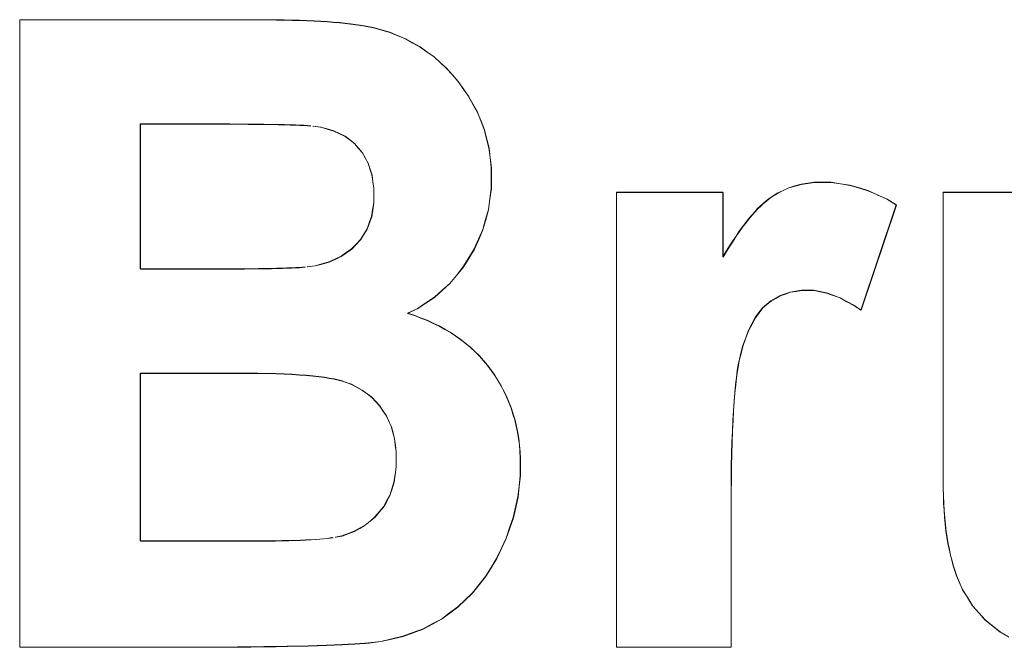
# Model space of a CAD drawing. Extents: x 229 to 926, y 37 to 878.
# Tile 73 of 163: x 314.46 to 318.38, y 824.53 to 827.03. Entities that reach past the tile are written whole.
import ezdxf
from ezdxf.lldxf.tags import DXFTag

# ---------------------------------------------------------------- set-up
doc = ezdxf.new("R2010")
doc.units = 0
doc.layers.get('0').update_dxf_attribs({"linetype": 'fein_strichliert', "lineweight": 13})
doc.layers.add('Beschriftung', color=7, linetype='Continuous', lineweight=25)
doc.layers.add('Beschriftung-A03CPAFWA9', color=7, linetype='Continuous', lineweight=25)
tags = doc.linetypes.add('fein_strichliert', pattern=[4, 1, -2, 1]).pattern_tags.tags
tags[8:9] = [DXFTag(74, 4), DXFTag(75, 0), DXFTag(340, '0'), DXFTag(46, 0.0), DXFTag(50, 0.0), DXFTag(44, 0.0), DXFTag(45, 0.0)]
tags[6:7] = [DXFTag(74, 4), DXFTag(75, 0), DXFTag(340, '0'), DXFTag(46, 0.0), DXFTag(50, 0.0), DXFTag(44, 0.0), DXFTag(45, 0.0)]
tags[4:5] = [DXFTag(74, 4), DXFTag(75, 0), DXFTag(340, '0'), DXFTag(46, 0.0), DXFTag(50, 0.0), DXFTag(44, 0.0), DXFTag(45, 0.0)]

# ---------------------------------------------------------------- blocks, each defined once
blk = doc.blocks.new('Referenz-A03CPAFUA9', base_point=(255.7277, 66.0323))
at = {"layer": 'Beschriftung', "color": 0, "lineweight": -2}
for p, q in [((314.4572, 827.0273), (315.4102, 827.0273)), ((314.4572, 824.5273), (314.4572, 827.0273)), ((315.4102, 827.0273), (315.4457, 827.0273)), ((315.4457, 827.0273), (315.4788, 827.0269)), ((315.4788, 827.0269), (315.5119, 827.0265)), ((315.5119, 827.0265), (315.5427, 827.0258)), ((315.5427, 827.0258), (315.5736, 827.025)), ((315.5736, 827.025), (315.6023, 827.0238)), ((315.6023, 827.0238), (315.6309, 827.0226)), ((315.6309, 827.0226), (315.6573, 827.0212)), ((315.6573, 827.0212), (315.6836, 827.0197)), ((315.6836, 827.0197), (315.7078, 827.0177)), ((315.7078, 827.0177), (315.732, 827.0157)), ((315.732, 827.0157), (315.7538, 827.0134)), ((315.7538, 827.0134), (315.7757, 827.0111)), ((315.7757, 827.0111), (315.7954, 827.0085)), ((315.7954, 827.0085), (315.815, 827.0057)), ((315.815, 827.0057), (315.8323, 827.0026)), ((315.8323, 827.0026), (315.8671, 826.9965)), ((315.8671, 826.9965), (315.9, 826.9869)), ((315.9, 826.9869), (315.9329, 826.9774)), ((315.9329, 826.9774), (315.964, 826.9645)), ((315.964, 826.9645), (315.9952, 826.9516)), ((315.9952, 826.9516), (316.0244, 826.9354)), ((316.0244, 826.9354), (316.0537, 826.9192)), ((316.0537, 826.9192), (316.0811, 826.8995)), ((316.0811, 826.8995), (316.1086, 826.88)), ((316.1086, 826.88), (316.1338, 826.8572)), ((316.1338, 826.8572), (316.1589, 826.8343)), ((316.1589, 826.8343), (316.1818, 826.8083)), ((316.1818, 826.8083), (316.2046, 826.7822)), ((316.2046, 826.7822), (316.2252, 826.7529)), ((316.2252, 826.7529), (316.2458, 826.7236)), ((316.2458, 826.7236), (316.2641, 826.691)), ((316.2641, 826.691), (316.2824, 826.6584)), ((316.2824, 826.6584), (316.2961, 826.6239)), ((316.2961, 826.6239), (316.3099, 826.5894)), ((314.9382, 826.6119), (314.9382, 826.0345)), ((315.2149, 826.6119), (314.9382, 826.6119)), ((315.2574, 826.6119), (315.2149, 826.6119)), ((315.2957, 826.6118), (315.2574, 826.6119)), ((315.334, 826.6116), (315.2957, 826.6118)), ((315.3681, 826.6113), (315.334, 826.6116)), ((315.4022, 826.6111), (315.3681, 826.6113)), ((315.4321, 826.6107), (315.4022, 826.6111)), ((315.4621, 826.6103), (315.4321, 826.6107)), ((315.4879, 826.6097), (315.4621, 826.6103)), ((315.5136, 826.6092), (315.4879, 826.6097)), ((315.5351, 826.6086), (315.5136, 826.6092)), ((315.5567, 826.608), (315.5351, 826.6086)), ((315.574, 826.6072), (315.5567, 826.608)), ((315.5913, 826.6064), (315.574, 826.6072)), ((315.6044, 826.6054), (315.5913, 826.6064)), ((315.6176, 826.6045), (315.6044, 826.6054)), ((315.6567, 826.5995), (315.6266, 826.6035)), ((315.6831, 826.5922), (315.6567, 826.5995)), ((315.7094, 826.5848), (315.6831, 826.5922)), ((315.7322, 826.5738), (315.7094, 826.5848)), ((316.3099, 826.5894), (316.319, 826.5529)), ((315.7548, 826.5629), (315.7322, 826.5738)), ((315.7738, 826.5483), (315.7548, 826.5629)), ((315.7927, 826.5338), (315.7738, 826.5483)), ((316.319, 826.5529), (316.3281, 826.5164)), ((315.8081, 826.5157), (315.7927, 826.5338)), ((315.8233, 826.4976), (315.8081, 826.5157)), ((316.3281, 826.5164), (316.3327, 826.4778)), ((315.8348, 826.4768), (315.8233, 826.4976)), ((315.8462, 826.456), (315.8348, 826.4768)), ((316.3327, 826.4778), (316.3373, 826.4394)), ((315.8539, 826.4325), (315.8462, 826.456)), ((315.8614, 826.4089), (315.8539, 826.4325)), ((316.3373, 826.4394), (316.3373, 826.399)), ((315.8653, 826.3827), (315.8614, 826.4089)), ((316.3373, 826.399), (316.3373, 826.3551)), ((315.869, 826.3564), (315.8653, 826.3827)), ((315.869, 826.3275), (315.869, 826.3564)), ((316.3373, 826.3551), (316.3318, 826.3131)), ((317.4778, 826.3363), (317.501, 826.3471)), ((317.501, 826.3471), (317.524, 826.3578)), ((317.524, 826.3578), (317.5486, 826.365)), ((317.5486, 826.365), (317.5732, 826.3722)), ((317.5732, 826.3722), (317.5993, 826.3759)), ((317.5993, 826.3759), (317.6253, 826.3794)), ((317.6253, 826.3794), (317.6529, 826.3794)), ((317.6529, 826.3794), (317.6918, 826.3794)), ((317.6918, 826.3794), (317.7299, 826.3738)), ((317.7299, 826.3738), (317.7681, 826.3682)), ((317.7681, 826.3682), (317.8055, 826.3568)), ((317.8055, 826.3568), (317.843, 826.3455)), ((317.843, 826.3455), (317.8797, 826.3285)), ((315.869, 826.2973), (315.869, 826.3275)), ((316.3318, 826.3131), (316.326, 826.2711)), ((316.8364, 824.5273), (316.8364, 826.3395)), ((316.8364, 826.3395), (317.261, 826.3395)), ((317.261, 826.3395), (317.261, 826.0819)), ((317.4341, 826.3055), (317.4453, 826.3147)), ((317.4453, 826.3147), (317.4562, 826.3219)), ((317.4562, 826.3219), (317.4778, 826.3363)), ((317.8797, 826.3285), (317.9164, 826.3115)), ((317.9164, 826.3115), (317.9525, 826.2889)), ((318.1394, 825.1933), (318.1394, 826.3395)), ((318.1394, 826.3395), (318.5967, 826.3395)), ((315.8602, 826.2427), (315.8647, 826.27)), ((315.8647, 826.27), (315.869, 826.2973)), ((316.326, 826.2711), (316.3148, 826.2308)), ((317.3882, 826.2612), (317.3999, 826.2743)), ((317.3999, 826.2743), (317.4115, 826.2853)), ((317.4115, 826.2853), (317.4229, 826.2964)), ((317.4229, 826.2964), (317.4341, 826.3055)), ((317.9525, 826.2889), (317.8118, 825.8704)), ((315.8514, 826.2183), (315.8602, 826.2427)), ((316.3148, 826.2308), (316.3036, 826.1906)), ((317.3519, 826.2181), (317.364, 826.2331)), ((317.364, 826.2331), (317.3763, 826.2482)), ((317.3763, 826.2482), (317.3882, 826.2612)), ((315.8293, 826.1725), (315.8425, 826.1939)), ((315.8425, 826.1939), (315.8514, 826.2183)), ((316.3036, 826.1906), (316.2867, 826.1522)), ((317.3268, 826.1842), (317.3393, 826.2012)), ((317.3393, 826.2012), (317.3519, 826.2181)), ((315.7983, 826.1325), (315.8159, 826.151)), ((315.8159, 826.151), (315.8293, 826.1725)), ((316.2867, 826.1522), (316.2698, 826.1138)), ((317.301, 826.1464), (317.3139, 826.1653)), ((317.3139, 826.1653), (317.3268, 826.1842)), ((315.7595, 826.0991), (315.7806, 826.1139)), ((315.7806, 826.1139), (315.7983, 826.1325)), ((316.2698, 826.1138), (316.2473, 826.0771)), ((317.2746, 826.1047), (317.2878, 826.1256)), ((317.2878, 826.1256), (317.301, 826.1464)), ((315.6899, 826.0619), (315.7143, 826.0731)), ((315.7143, 826.0731), (315.7386, 826.0843)), ((315.7386, 826.0843), (315.7595, 826.0991)), ((316.2473, 826.0771), (316.2249, 826.0405)), ((317.261, 826.0819), (317.2746, 826.1047)), ((314.9382, 826.0345), (315.2538, 826.0345)), ((315.2538, 826.0345), (315.2891, 826.0345)), ((315.2891, 826.0345), (315.3209, 826.0347)), ((315.3209, 826.0347), (315.3527, 826.0348)), ((315.3527, 826.0348), (315.3814, 826.0351)), ((315.3814, 826.0351), (315.4099, 826.0353)), ((315.4099, 826.0353), (315.4351, 826.0357)), ((315.4351, 826.0357), (315.4602, 826.0362)), ((315.4602, 826.0362), (315.4822, 826.0367)), ((315.4822, 826.0367), (315.504, 826.0372)), ((315.504, 826.0372), (315.5226, 826.0378)), ((315.5226, 826.0378), (315.541, 826.0386)), ((315.541, 826.0386), (315.5564, 826.0394)), ((315.5564, 826.0394), (315.5716, 826.0402)), ((315.5716, 826.0402), (315.5833, 826.0411)), ((315.5833, 826.0411), (315.5952, 826.042)), ((315.6038, 826.0431), (315.6348, 826.0469)), ((315.6348, 826.0469), (315.6623, 826.0544)), ((315.6623, 826.0544), (315.6899, 826.0619)), ((316.2249, 826.0405), (316.1984, 826.0085)), ((316.1984, 826.0085), (316.1718, 825.9765)), ((316.1718, 825.9765), (316.1414, 825.949)), ((316.1109, 825.9216), (316.0764, 825.8987)), ((316.1414, 825.949), (316.1109, 825.9216)), ((317.4712, 825.9177), (317.4528, 825.9073)), ((317.4895, 825.9281), (317.4712, 825.9177)), ((317.5098, 825.935), (317.4895, 825.9281)), ((317.5301, 825.9419), (317.5098, 825.935)), ((317.5522, 825.9454), (317.5301, 825.9419)), ((317.5742, 825.9488), (317.5522, 825.9454)), ((317.5981, 825.9488), (317.5742, 825.9488)), ((317.6228, 825.9488), (317.5981, 825.9488)), ((317.6485, 825.9439), (317.6228, 825.9488)), ((317.6742, 825.939), (317.6485, 825.9439)), ((317.7008, 825.9292), (317.6742, 825.939)), ((317.7276, 825.9194), (317.7008, 825.9292)), ((317.7553, 825.9047), (317.7276, 825.9194)), ((316.0419, 825.8757), (316.0034, 825.8575)), ((316.0764, 825.8987), (316.0419, 825.8757)), ((317.4196, 825.8796), (317.4048, 825.8601)), ((317.4362, 825.8934), (317.4196, 825.8796)), ((317.4528, 825.9073), (317.4362, 825.8934)), ((317.7831, 825.8899), (317.7553, 825.9047)), ((317.8118, 825.8704), (317.7831, 825.8899)), ((316.0034, 825.8575), (316.0305, 825.8492)), ((316.0305, 825.8492), (316.0561, 825.8393)), ((316.0561, 825.8393), (316.0816, 825.8296)), ((317.3899, 825.8407), (317.3769, 825.8156)), ((317.4048, 825.8601), (317.3899, 825.8407)), ((316.0816, 825.8296), (316.1056, 825.8183)), ((316.1056, 825.8183), (316.1296, 825.8071)), ((316.1296, 825.8071), (316.1519, 825.7943)), ((317.3769, 825.8156), (317.3638, 825.7906)), ((316.1519, 825.7943), (316.1744, 825.7816)), ((316.1744, 825.7816), (316.1952, 825.7674)), ((316.1952, 825.7674), (316.2161, 825.7532)), ((317.3525, 825.76), (317.3412, 825.7294)), ((317.3638, 825.7906), (317.3525, 825.76)), ((316.2161, 825.7532), (316.2354, 825.7375)), ((316.2354, 825.7375), (316.2546, 825.7219)), ((316.2546, 825.7219), (316.2723, 825.7048)), ((317.3412, 825.7294), (317.3318, 825.6932)), ((316.2723, 825.7048), (316.2901, 825.6876)), ((316.2901, 825.6876), (316.3062, 825.6691)), ((317.3318, 825.6932), (317.327, 825.675)), ((316.3062, 825.6691), (316.3223, 825.6504)), ((316.3223, 825.6504), (316.3369, 825.6304)), ((317.3228, 825.6519), (317.3187, 825.6289)), ((317.327, 825.675), (317.3228, 825.6519)), ((314.9382, 825.6191), (314.9382, 824.9504)), ((315.3275, 825.6191), (314.9382, 825.6191)), ((315.3687, 825.6191), (315.3275, 825.6191)), ((315.4061, 825.6186), (315.3687, 825.6191)), ((315.4437, 825.618), (315.4061, 825.6186)), ((315.4776, 825.6169), (315.4437, 825.618)), ((315.5116, 825.6158), (315.4776, 825.6169)), ((315.5419, 825.6141), (315.5116, 825.6158)), ((315.5722, 825.6124), (315.5419, 825.6141)), ((315.599, 825.6102), (315.5722, 825.6124)), ((315.6257, 825.608), (315.599, 825.6102)), ((315.6488, 825.6051), (315.6257, 825.608)), ((315.672, 825.6023), (315.6488, 825.6051)), ((315.6915, 825.599), (315.672, 825.6023)), ((316.3369, 825.6304), (316.3515, 825.6103)), ((316.3515, 825.6103), (316.3642, 825.5894)), ((317.3151, 825.6009), (317.3116, 825.5729)), ((317.3187, 825.6289), (317.3151, 825.6009)), ((315.711, 825.5956), (315.6915, 825.599)), ((315.7269, 825.5917), (315.711, 825.5956)), ((315.7429, 825.5878), (315.7269, 825.5917)), ((315.7552, 825.5834), (315.7429, 825.5878)), ((315.7798, 825.5744), (315.7552, 825.5834)), ((315.8016, 825.5627), (315.7798, 825.5744)), ((315.8233, 825.5511), (315.8016, 825.5627)), ((316.3642, 825.5894), (316.3769, 825.5684)), ((316.3769, 825.5684), (316.3878, 825.5466)), ((317.3116, 825.5729), (317.3086, 825.5399)), ((315.8422, 825.5368), (315.8233, 825.5511)), ((315.861, 825.5225), (315.8422, 825.5368)), ((315.8769, 825.5055), (315.861, 825.5225)), ((316.3878, 825.5466), (316.3988, 825.5248)), ((316.3988, 825.5248), (316.4079, 825.5021)), ((317.3086, 825.5399), (317.3056, 825.5069)), ((315.8928, 825.4886), (315.8769, 825.5055)), ((315.9059, 825.469), (315.8928, 825.4886)), ((316.4079, 825.5021), (316.417, 825.4794)), ((317.3056, 825.5069), (317.3032, 825.469)), ((315.9189, 825.4494), (315.9059, 825.469)), ((315.9287, 825.4277), (315.9189, 825.4494)), ((316.417, 825.4794), (316.4243, 825.4558)), ((316.4243, 825.4558), (316.4315, 825.4322)), ((317.3032, 825.469), (317.3008, 825.4311)), ((315.9384, 825.4059), (315.9287, 825.4277)), ((315.945, 825.382), (315.9384, 825.4059)), ((316.4315, 825.4322), (316.437, 825.4078)), ((316.437, 825.4078), (316.4426, 825.3832)), ((317.3008, 825.4311), (317.299, 825.3882)), ((315.9515, 825.3581), (315.945, 825.382)), ((316.4426, 825.3832), (316.4462, 825.358)), ((317.299, 825.3882), (317.2973, 825.3453)), ((315.9548, 825.3321), (315.9515, 825.3581)), ((315.9581, 825.3061), (315.9548, 825.3321)), ((316.4462, 825.358), (316.4499, 825.3326)), ((316.4499, 825.3326), (316.4516, 825.3063)), ((317.2973, 825.3453), (317.2961, 825.2975)), ((315.9581, 825.2779), (315.9581, 825.3061)), ((316.4516, 825.3063), (316.4535, 825.2801)), ((317.2961, 825.2975), (317.2949, 825.2497)), ((315.9581, 825.2446), (315.9581, 825.2779)), ((316.4535, 825.2801), (316.4535, 825.253)), ((316.4535, 825.253), (316.4535, 825.2103)), ((317.2949, 825.2497), (317.2942, 825.1969)), ((315.9495, 825.1849), (315.9538, 825.2148)), ((315.9538, 825.2148), (315.9581, 825.2446)), ((316.4535, 825.2103), (316.4487, 825.1682)), ((315.9411, 825.1582), (315.9495, 825.1849)), ((316.4487, 825.1682), (316.444, 825.1261)), ((317.2942, 825.1969), (317.2937, 825.1441)), ((318.1394, 825.1614), (318.1394, 825.1933)), ((315.9199, 825.1086), (315.9326, 825.1317)), ((315.9326, 825.1317), (315.9411, 825.1582)), ((317.2937, 825.1441), (317.2937, 825.0863)), ((318.1404, 825.1311), (318.1394, 825.1614)), ((318.1413, 825.1009), (318.1404, 825.1311)), ((315.9074, 825.0854), (315.9199, 825.1086)), ((316.444, 825.1261), (316.4346, 825.0846)), ((318.1433, 825.0724), (318.1413, 825.1009)), ((315.8735, 825.0456), (315.8904, 825.0655)), ((315.8904, 825.0655), (315.9074, 825.0854)), ((316.4346, 825.0846), (316.4251, 825.0431)), ((317.2937, 825.0863), (317.2937, 824.5273)), ((318.1451, 825.0439), (318.1433, 825.0724)), ((315.8128, 825.0009), (315.8347, 825.0133)), ((315.8347, 825.0133), (315.8541, 825.0295)), ((315.8541, 825.0295), (315.8735, 825.0456)), ((316.4251, 825.0431), (316.411, 825.0021)), ((318.1481, 825.0171), (318.1451, 825.0439)), ((318.1509, 824.9903), (318.1481, 825.0171)), ((315.7421, 824.9708), (315.7666, 824.9796)), ((315.7666, 824.9796), (315.7909, 824.9884)), ((315.7909, 824.9884), (315.8128, 825.0009)), ((316.411, 825.0021), (316.3968, 824.9612)), ((318.1548, 824.9653), (318.1509, 824.9903)), ((314.9382, 824.9504), (315.3845, 824.9504)), ((315.3845, 824.9504), (315.4171, 824.9504)), ((315.4171, 824.9504), (315.4467, 824.9505)), ((315.4467, 824.9505), (315.4763, 824.9508)), ((315.4763, 824.9508), (315.5029, 824.9512)), ((315.5029, 824.9512), (315.5296, 824.9518)), ((315.5296, 824.9518), (315.5532, 824.9525)), ((315.5532, 824.9525), (315.5769, 824.9532)), ((315.5769, 824.9532), (315.5976, 824.9541)), ((315.5976, 824.9541), (315.6182, 824.9551)), ((315.6182, 824.9551), (315.6359, 824.9563)), ((315.6359, 824.9563), (315.6536, 824.9576)), ((315.6536, 824.9576), (315.6684, 824.959)), ((315.6684, 824.959), (315.683, 824.9604)), ((315.683, 824.9604), (315.6948, 824.9621)), ((315.6948, 824.9621), (315.7065, 824.9638)), ((315.7152, 824.9657), (315.7421, 824.9708)), ((316.3968, 824.9612), (316.3778, 824.9209)), ((318.1586, 824.9402), (318.1548, 824.9653)), ((318.1635, 824.9168), (318.1586, 824.9402)), ((316.3778, 824.9209), (316.359, 824.8805)), ((318.1683, 824.8936), (318.1635, 824.9168)), ((318.1741, 824.8719), (318.1683, 824.8936)), ((316.359, 824.8805), (316.3366, 824.8443)), ((318.1799, 824.8503), (318.1741, 824.8719)), ((316.3366, 824.8443), (316.3142, 824.808)), ((318.1866, 824.8305), (318.1799, 824.8503)), ((318.1933, 824.8106), (318.1866, 824.8305)), ((316.2885, 824.7757), (316.2626, 824.7435)), ((316.3142, 824.808), (316.2885, 824.7757)), ((318.2011, 824.7925), (318.1933, 824.8106)), ((318.2165, 824.7563), (318.2011, 824.7925)), ((316.2626, 824.7435), (316.2334, 824.7153)), ((318.2367, 824.7241), (318.2165, 824.7563)), ((316.2334, 824.7153), (316.2041, 824.6872)), ((318.2569, 824.6919), (318.2367, 824.7241)), ((316.1714, 824.663), (316.1387, 824.639)), ((316.2041, 824.6872), (316.1714, 824.663)), ((318.2819, 824.6638), (318.2569, 824.6919)), ((318.3069, 824.6357), (318.2819, 824.6638)), ((316.1021, 824.6194), (316.0656, 824.6)), ((316.1387, 824.639), (316.1021, 824.6194)), ((318.3367, 824.6116), (318.3069, 824.6357)), ((316.0253, 824.5851), (315.9849, 824.5703)), ((316.0656, 824.6), (316.0253, 824.5851)), ((318.3664, 824.5874), (318.3367, 824.6116)), ((318.4009, 824.5674), (318.3664, 824.5874)), ((315.793, 824.5396), (315.7674, 824.5382)), ((315.8134, 824.5412), (315.793, 824.5396)), ((315.8337, 824.5426), (315.8134, 824.5412)), ((315.8487, 824.5443), (315.8337, 824.5426)), ((315.8967, 824.55), (315.8487, 824.5443)), ((315.9408, 824.5601), (315.8967, 824.55)), ((315.9849, 824.5703), (315.9408, 824.5601)), ((315.2684, 824.5273), (314.4572, 824.5273)), ((315.3258, 824.5277), (315.2684, 824.5273)), ((315.3781, 824.5283), (315.3258, 824.5277)), ((315.4303, 824.5289), (315.3781, 824.5283)), ((315.4772, 824.5296), (315.4303, 824.5289)), ((315.5241, 824.5304), (315.4772, 824.5296)), ((315.5657, 824.5313), (315.5241, 824.5304)), ((315.6073, 824.5322), (315.5657, 824.5313)), ((315.6435, 824.5332), (315.6073, 824.5322)), ((315.6798, 824.5343), (315.6435, 824.5332)), ((315.7107, 824.5356), (315.6798, 824.5343)), ((315.7417, 824.5368), (315.7107, 824.5356)), ((315.7674, 824.5382), (315.7417, 824.5368)), ((317.2937, 824.5273), (316.8364, 824.5273))]:
    blk.add_line(p, q, dxfattribs=at)
blk = doc.blocks.new('Referenz-A03CPAG8A9', base_point=(281.5986, 66.0323))
at = {"layer": 'Beschriftung-A03CPAFWA9', "color": 0, "lineweight": -2}
for p, q in [((314.458, 827.0262), (315.411, 827.0262)), ((314.458, 824.5262), (314.458, 827.0262)), ((315.411, 827.0262), (315.4465, 827.0262)), ((315.4465, 827.0262), (315.4796, 827.0258)), ((315.4796, 827.0258), (315.5127, 827.0255)), ((315.5127, 827.0255), (315.5435, 827.0247)), ((315.5435, 827.0247), (315.5744, 827.0239)), ((315.5744, 827.0239), (315.603, 827.0227)), ((315.603, 827.0227), (315.6317, 827.0215)), ((315.6317, 827.0215), (315.6581, 827.0201)), ((315.6581, 827.0201), (315.6844, 827.0186)), ((315.6844, 827.0186), (315.7086, 827.0166)), ((315.7086, 827.0166), (315.7327, 827.0146)), ((315.7327, 827.0146), (315.7546, 827.0123)), ((315.7546, 827.0123), (315.7765, 827.01)), ((315.7765, 827.01), (315.7961, 827.0074)), ((315.7961, 827.0074), (315.8157, 827.0046)), ((315.8157, 827.0046), (315.8331, 827.0015)), ((315.8331, 827.0015), (315.8679, 826.9954)), ((315.8679, 826.9954), (315.9008, 826.9858)), ((315.9008, 826.9858), (315.9337, 826.9763)), ((315.9337, 826.9763), (315.9648, 826.9634)), ((315.9648, 826.9634), (315.996, 826.9505)), ((315.996, 826.9505), (316.0252, 826.9343)), ((316.0252, 826.9343), (316.0545, 826.9181)), ((316.0545, 826.9181), (316.0819, 826.8984)), ((316.0819, 826.8984), (316.1094, 826.8789)), ((316.1094, 826.8789), (316.1345, 826.8561)), ((316.1345, 826.8561), (316.1597, 826.8333)), ((316.1597, 826.8333), (316.1826, 826.8072)), ((316.1826, 826.8072), (316.2054, 826.7811)), ((316.2054, 826.7811), (316.226, 826.7518)), ((316.226, 826.7518), (316.2466, 826.7225)), ((316.2466, 826.7225), (316.2649, 826.6899)), ((316.2649, 826.6899), (316.2832, 826.6573)), ((316.2832, 826.6573), (316.2969, 826.6228)), ((316.2969, 826.6228), (316.3107, 826.5883)), ((314.939, 826.6108), (314.939, 826.0334)), ((315.2156, 826.6108), (314.939, 826.6108)), ((315.2582, 826.6108), (315.2156, 826.6108)), ((315.2964, 826.6107), (315.2582, 826.6108)), ((315.3348, 826.6105), (315.2964, 826.6107)), ((315.3689, 826.6102), (315.3348, 826.6105)), ((315.403, 826.61), (315.3689, 826.6102)), ((315.4329, 826.6096), (315.403, 826.61)), ((315.4629, 826.6092), (315.4329, 826.6096)), ((315.4886, 826.6086), (315.4629, 826.6092)), ((315.5144, 826.6081), (315.4886, 826.6086)), ((315.5359, 826.6075), (315.5144, 826.6081)), ((315.5575, 826.6069), (315.5359, 826.6075)), ((315.5748, 826.6061), (315.5575, 826.6069)), ((315.5921, 826.6053), (315.5748, 826.6061)), ((315.6052, 826.6043), (315.5921, 826.6053)), ((315.6184, 826.6034), (315.6052, 826.6043)), ((315.6575, 826.5984), (315.6274, 826.6024)), ((315.6838, 826.5911), (315.6575, 826.5984)), ((315.7102, 826.5837), (315.6838, 826.5911)), ((315.733, 826.5727), (315.7102, 826.5837)), ((316.3107, 826.5883), (316.3198, 826.5518)), ((315.7556, 826.5618), (315.733, 826.5727)), ((315.7746, 826.5472), (315.7556, 826.5618)), ((315.7935, 826.5327), (315.7746, 826.5472)), ((316.3198, 826.5518), (316.3289, 826.5153)), ((315.8088, 826.5146), (315.7935, 826.5327)), ((315.8241, 826.4965), (315.8088, 826.5146)), ((316.3289, 826.5153), (316.3335, 826.4767)), ((315.8356, 826.4757), (315.8241, 826.4965)), ((315.847, 826.4549), (315.8356, 826.4757)), ((316.3335, 826.4767), (316.3381, 826.4383)), ((315.8547, 826.4314), (315.847, 826.4549)), ((315.8622, 826.4078), (315.8547, 826.4314)), ((316.3381, 826.4383), (316.3381, 826.3979)), ((315.866, 826.3817), (315.8622, 826.4078)), ((316.3381, 826.3979), (316.3381, 826.354)), ((315.8698, 826.3553), (315.866, 826.3817)), ((315.8698, 826.3264), (315.8698, 826.3553)), ((316.3381, 826.354), (316.3325, 826.312)), ((317.4786, 826.3352), (317.5017, 826.346)), ((317.5017, 826.346), (317.5248, 826.3568)), ((317.5248, 826.3568), (317.5494, 826.364)), ((317.5494, 826.364), (317.574, 826.3712)), ((317.574, 826.3712), (317.6001, 826.3748)), ((317.6001, 826.3748), (317.6261, 826.3784)), ((317.6261, 826.3784), (317.6537, 826.3784)), ((317.6537, 826.3784), (317.6926, 826.3784)), ((317.6926, 826.3784), (317.7306, 826.3727)), ((317.7306, 826.3727), (317.7689, 826.3671)), ((317.7689, 826.3671), (317.8063, 826.3557)), ((317.8063, 826.3557), (317.8437, 826.3444)), ((315.8698, 826.2962), (315.8698, 826.3264)), ((316.3325, 826.312), (316.3268, 826.27)), ((316.8372, 824.5262), (316.8372, 826.3384)), ((316.8372, 826.3384), (317.2618, 826.3384)), ((317.2618, 826.3384), (317.2618, 826.0808)), ((317.4349, 826.3044), (317.4461, 826.3136)), ((317.4461, 826.3136), (317.4569, 826.3208)), ((317.4569, 826.3208), (317.4786, 826.3352)), ((317.8437, 826.3444), (317.8804, 826.3274)), ((317.8804, 826.3274), (317.9172, 826.3104)), ((317.9172, 826.3104), (317.9532, 826.2878)), ((318.1401, 825.1923), (318.1401, 826.3384)), ((318.1401, 826.3384), (318.5974, 826.3384)), ((315.861, 826.2416), (315.8655, 826.2689)), ((315.8655, 826.2689), (315.8698, 826.2962)), ((316.3268, 826.27), (316.3156, 826.2297)), ((317.3889, 826.2601), (317.4007, 826.2732)), ((317.4007, 826.2732), (317.4122, 826.2842)), ((317.4122, 826.2842), (317.4237, 826.2953)), ((317.4237, 826.2953), (317.4349, 826.3044)), ((317.9532, 826.2878), (317.8126, 825.8693)), ((315.8522, 826.2172), (315.861, 826.2416)), ((316.3156, 826.2297), (316.3043, 826.1895)), ((317.3527, 826.217), (317.3648, 826.2321)), ((317.3648, 826.2321), (317.377, 826.2471)), ((317.377, 826.2471), (317.3889, 826.2601)), ((315.8301, 826.1714), (315.8433, 826.1928)), ((315.8433, 826.1928), (315.8522, 826.2172)), ((316.3043, 826.1895), (316.2875, 826.1511)), ((317.3275, 826.1831), (317.34, 826.2001)), ((317.34, 826.2001), (317.3527, 826.217)), ((315.7991, 826.1314), (315.8167, 826.1499)), ((315.8167, 826.1499), (315.8301, 826.1714)), ((316.2875, 826.1511), (316.2706, 826.1127)), ((317.3018, 826.1453), (317.3146, 826.1642)), ((317.3146, 826.1642), (317.3275, 826.1831)), ((315.7603, 826.098), (315.7814, 826.1129)), ((315.7814, 826.1129), (315.7991, 826.1314)), ((316.2706, 826.1127), (316.2481, 826.076)), ((317.2754, 826.1036), (317.2885, 826.1245)), ((317.2885, 826.1245), (317.3018, 826.1453)), ((315.6907, 826.0609), (315.715, 826.072)), ((315.715, 826.072), (315.7394, 826.0832)), ((315.7394, 826.0832), (315.7603, 826.098)), ((316.2481, 826.076), (316.2256, 826.0394)), ((317.2618, 826.0808), (317.2754, 826.1036)), ((314.939, 826.0334), (315.2546, 826.0334)), ((315.2546, 826.0334), (315.2899, 826.0334)), ((315.2899, 826.0334), (315.3217, 826.0336)), ((315.3217, 826.0336), (315.3535, 826.0338)), ((315.3535, 826.0338), (315.3821, 826.034)), ((315.3821, 826.034), (315.4106, 826.0342)), ((315.4106, 826.0342), (315.4359, 826.0346)), ((315.4359, 826.0346), (315.461, 826.0351)), ((315.461, 826.0351), (315.483, 826.0356)), ((315.483, 826.0356), (315.5048, 826.0361)), ((315.5048, 826.0361), (315.5234, 826.0367)), ((315.5234, 826.0367), (315.5418, 826.0375)), ((315.5418, 826.0375), (315.5571, 826.0383)), ((315.5571, 826.0383), (315.5723, 826.0391)), ((315.5723, 826.0391), (315.5841, 826.04)), ((315.5841, 826.04), (315.596, 826.041)), ((315.6046, 826.042), (315.6356, 826.0458)), ((315.6356, 826.0458), (315.6631, 826.0533)), ((315.6631, 826.0533), (315.6907, 826.0609)), ((316.2256, 826.0394), (316.1992, 826.0074)), ((316.1992, 826.0074), (316.1726, 825.9754)), ((316.1726, 825.9754), (316.1421, 825.9479)), ((316.1117, 825.9205), (316.0771, 825.8976)), ((316.1421, 825.9479), (316.1117, 825.9205)), ((317.4719, 825.9166), (317.4535, 825.9062)), ((317.4903, 825.927), (317.4719, 825.9166)), ((317.5106, 825.9339), (317.4903, 825.927)), ((317.5308, 825.9409), (317.5106, 825.9339)), ((317.5529, 825.9443), (317.5308, 825.9409)), ((317.5749, 825.9478), (317.5529, 825.9443)), ((317.5989, 825.9478), (317.5749, 825.9478)), ((317.6235, 825.9478), (317.5989, 825.9478)), ((317.6492, 825.9428), (317.6235, 825.9478)), ((317.675, 825.9379), (317.6492, 825.9428)), ((317.7016, 825.9281), (317.675, 825.9379)), ((317.7283, 825.9183), (317.7016, 825.9281)), ((317.756, 825.9036), (317.7283, 825.9183)), ((316.0427, 825.8746), (316.0042, 825.8564)), ((316.0771, 825.8976), (316.0427, 825.8746)), ((317.4203, 825.8785), (317.4055, 825.859)), ((317.4369, 825.8923), (317.4203, 825.8785)), ((317.4535, 825.9062), (317.4369, 825.8923)), ((317.7839, 825.8889), (317.756, 825.9036)), ((317.8126, 825.8693), (317.7839, 825.8889)), ((316.0042, 825.8564), (316.0313, 825.8481)), ((316.0313, 825.8481), (316.0569, 825.8383)), ((316.0569, 825.8383), (316.0824, 825.8285)), ((317.3907, 825.8396), (317.3776, 825.8145)), ((317.4055, 825.859), (317.3907, 825.8396)), ((316.0824, 825.8285), (316.1064, 825.8172)), ((316.1064, 825.8172), (316.1304, 825.806)), ((316.1304, 825.806), (316.1527, 825.7932)), ((317.3776, 825.8145), (317.3646, 825.7895)), ((316.1527, 825.7932), (316.1752, 825.7805)), ((316.1752, 825.7805), (316.196, 825.7663)), ((316.196, 825.7663), (316.2169, 825.7521)), ((317.3533, 825.7589), (317.342, 825.7283)), ((317.3646, 825.7895), (317.3533, 825.7589)), ((316.2169, 825.7521), (316.2361, 825.7365)), ((316.2361, 825.7365), (316.2554, 825.7208)), ((316.2554, 825.7208), (316.2731, 825.7037)), ((317.342, 825.7283), (317.3325, 825.6921)), ((316.2731, 825.7037), (316.2908, 825.6865)), ((316.2908, 825.6865), (316.307, 825.668)), ((317.3325, 825.6921), (317.3278, 825.674)), ((316.307, 825.668), (316.3231, 825.6494)), ((316.3231, 825.6494), (316.3376, 825.6293)), ((317.3236, 825.6508), (317.3195, 825.6278)), ((317.3278, 825.674), (317.3236, 825.6508)), ((314.939, 825.618), (314.939, 824.9493)), ((315.3283, 825.618), (314.939, 825.618)), ((315.3694, 825.618), (315.3283, 825.618)), ((315.4069, 825.6176), (315.3694, 825.618)), ((315.4445, 825.6169), (315.4069, 825.6176)), ((315.4784, 825.6158), (315.4445, 825.6169)), ((315.5123, 825.6147), (315.4784, 825.6158)), ((315.5427, 825.613), (315.5123, 825.6147)), ((315.573, 825.6113), (315.5427, 825.613)), ((315.5997, 825.6091), (315.573, 825.6113)), ((315.6265, 825.6069), (315.5997, 825.6091)), ((315.6496, 825.604), (315.6265, 825.6069)), ((315.6727, 825.6013), (315.6496, 825.604)), ((315.6923, 825.5979), (315.6727, 825.6013)), ((316.3376, 825.6293), (316.3522, 825.6092)), ((316.3522, 825.6092), (316.365, 825.5883)), ((317.3159, 825.5998), (317.3123, 825.5718)), ((317.3195, 825.6278), (317.3159, 825.5998)), ((315.7117, 825.5945), (315.6923, 825.5979)), ((315.7277, 825.5906), (315.7117, 825.5945)), ((315.7437, 825.5867), (315.7277, 825.5906)), ((315.756, 825.5823), (315.7437, 825.5867)), ((315.7806, 825.5733), (315.756, 825.5823)), ((315.8024, 825.5616), (315.7806, 825.5733)), ((315.8241, 825.5501), (315.8024, 825.5616)), ((316.365, 825.5883), (316.3777, 825.5673)), ((316.3777, 825.5673), (316.3886, 825.5455)), ((317.3123, 825.5718), (317.3093, 825.5388)), ((315.843, 825.5357), (315.8241, 825.5501)), ((315.8618, 825.5214), (315.843, 825.5357)), ((315.8777, 825.5045), (315.8618, 825.5214)), ((316.3886, 825.5455), (316.3995, 825.5237)), ((316.3995, 825.5237), (316.4087, 825.501)), ((317.3093, 825.5388), (317.3064, 825.5058)), ((315.8936, 825.4875), (315.8777, 825.5045)), ((315.9067, 825.4679), (315.8936, 825.4875)), ((316.4087, 825.501), (316.4178, 825.4783)), ((317.3064, 825.5058), (317.304, 825.4679)), ((315.9197, 825.4484), (315.9067, 825.4679)), ((315.9294, 825.4266), (315.9197, 825.4484)), ((316.4178, 825.4783), (316.425, 825.4547)), ((316.425, 825.4547), (316.4323, 825.4311)), ((317.304, 825.4679), (317.3016, 825.4301)), ((315.9392, 825.4048), (315.9294, 825.4266)), ((315.9458, 825.3809), (315.9392, 825.4048)), ((316.4323, 825.4311), (316.4378, 825.4067)), ((316.4378, 825.4067), (316.4434, 825.3821)), ((317.3016, 825.4301), (317.2998, 825.3871)), ((315.9523, 825.3571), (315.9458, 825.3809)), ((316.4434, 825.3821), (316.447, 825.3569)), ((317.2998, 825.3871), (317.298, 825.3442)), ((315.9556, 825.331), (315.9523, 825.3571)), ((315.9589, 825.305), (315.9556, 825.331)), ((316.447, 825.3569), (316.4506, 825.3315)), ((316.4506, 825.3315), (316.4524, 825.3052)), ((317.298, 825.3442), (317.2968, 825.2964)), ((315.9589, 825.2769), (315.9589, 825.305)), ((316.4524, 825.3052), (316.4543, 825.2791)), ((317.2968, 825.2964), (317.2956, 825.2486)), ((315.9589, 825.2435), (315.9589, 825.2769)), ((316.4543, 825.2791), (316.4543, 825.2519)), ((316.4543, 825.2519), (316.4543, 825.2092)), ((317.2956, 825.2486), (317.295, 825.1958)), ((315.9503, 825.1838), (315.9546, 825.2137)), ((315.9546, 825.2137), (315.9589, 825.2435)), ((316.4543, 825.2092), (316.4495, 825.1671)), ((315.9419, 825.1572), (315.9503, 825.1838)), ((317.295, 825.1958), (317.2945, 825.143)), ((318.1401, 825.1603), (318.1401, 825.1923)), ((315.9207, 825.1075), (315.9334, 825.1306)), ((315.9334, 825.1306), (315.9419, 825.1572)), ((316.4495, 825.1671), (316.4448, 825.1251)), ((317.2945, 825.143), (317.2945, 825.0853)), ((318.1411, 825.13), (318.1401, 825.1603)), ((318.1421, 825.0998), (318.1411, 825.13)), ((315.9081, 825.0843), (315.9207, 825.1075)), ((316.4448, 825.1251), (316.4354, 825.0835)), ((318.144, 825.0713), (318.1421, 825.0998)), ((315.8743, 825.0446), (315.8912, 825.0644)), ((315.8912, 825.0644), (315.9081, 825.0843)), ((316.4354, 825.0835), (316.4258, 825.042)), ((317.2945, 825.0853), (317.2945, 824.5262)), ((318.1459, 825.0428), (318.144, 825.0713)), ((315.8136, 824.9998), (315.8354, 825.0123)), ((315.8354, 825.0123), (315.8549, 825.0284)), ((315.8549, 825.0284), (315.8743, 825.0446)), ((316.4258, 825.042), (316.4117, 825.001)), ((318.1488, 825.016), (318.1459, 825.0428)), ((318.1517, 824.9893), (318.1488, 825.016)), ((315.7429, 824.9697), (315.7673, 824.9785)), ((315.7673, 824.9785), (315.7917, 824.9873)), ((315.7917, 824.9873), (315.8136, 824.9998)), ((316.4117, 825.001), (316.3975, 824.9601)), ((318.1556, 824.9642), (318.1517, 824.9893)), ((314.939, 824.9493), (315.3853, 824.9493)), ((315.3853, 824.9493), (315.4178, 824.9493)), ((315.4178, 824.9493), (315.4475, 824.9495)), ((315.4475, 824.9495), (315.4771, 824.9497)), ((315.4771, 824.9497), (315.5037, 824.9501)), ((315.5037, 824.9501), (315.5304, 824.9507)), ((315.5304, 824.9507), (315.554, 824.9514)), ((315.554, 824.9514), (315.5776, 824.9521)), ((315.5776, 824.9521), (315.5983, 824.9531)), ((315.5983, 824.9531), (315.619, 824.954)), ((315.619, 824.954), (315.6367, 824.9552)), ((315.6367, 824.9552), (315.6544, 824.9565)), ((315.6544, 824.9565), (315.6691, 824.9579)), ((315.6691, 824.9579), (315.6838, 824.9593)), ((315.6838, 824.9593), (315.6956, 824.961)), ((315.6956, 824.961), (315.7073, 824.9627)), ((315.716, 824.9647), (315.7429, 824.9697)), ((316.3975, 824.9601), (316.3786, 824.9198)), ((318.1594, 824.9392), (318.1556, 824.9642)), ((318.1642, 824.9158), (318.1594, 824.9392)), ((316.3786, 824.9198), (316.3597, 824.8795)), ((318.1691, 824.8925), (318.1642, 824.9158)), ((318.1749, 824.8709), (318.1691, 824.8925)), ((316.3597, 824.8795), (316.3374, 824.8432)), ((318.1806, 824.8492), (318.1749, 824.8709)), ((316.3374, 824.8432), (316.315, 824.8069)), ((318.1874, 824.8295), (318.1806, 824.8492)), ((318.1941, 824.8096), (318.1874, 824.8295)), ((316.2892, 824.7747), (316.2634, 824.7424)), ((316.315, 824.8069), (316.2892, 824.7747)), ((318.2018, 824.7914), (318.1941, 824.8096)), ((318.2173, 824.7552), (318.2018, 824.7914)), ((316.2634, 824.7424), (316.2342, 824.7142)), ((318.2374, 824.723), (318.2173, 824.7552)), ((316.2342, 824.7142), (316.2048, 824.6861)), ((318.2577, 824.6908), (318.2374, 824.723)), ((316.1722, 824.6619), (316.1395, 824.6379)), ((316.2048, 824.6861), (316.1722, 824.6619)), ((318.2826, 824.6627), (318.2577, 824.6908)), ((318.3076, 824.6346), (318.2826, 824.6627)), ((316.1029, 824.6184), (316.0664, 824.5989)), ((316.1395, 824.6379), (316.1029, 824.6184)), ((318.3374, 824.6105), (318.3076, 824.6346)), ((316.0261, 824.584), (315.9857, 824.5692)), ((316.0664, 824.5989), (316.0261, 824.584)), ((318.3671, 824.5864), (318.3374, 824.6105)), ((318.4016, 824.5663), (318.3671, 824.5864)), ((315.8141, 824.5401), (315.7938, 824.5385)), ((315.8345, 824.5416), (315.8141, 824.5401)), ((315.8495, 824.5433), (315.8345, 824.5416)), ((315.8975, 824.5489), (315.8495, 824.5433)), ((315.9416, 824.559), (315.8975, 824.5489)), ((315.9857, 824.5692), (315.9416, 824.559)), ((315.2692, 824.5262), (314.458, 824.5262)), ((315.3266, 824.5267), (315.2692, 824.5262)), ((315.3788, 824.5272), (315.3266, 824.5267)), ((315.4311, 824.5278), (315.3788, 824.5272)), ((315.478, 824.5286), (315.4311, 824.5278)), ((315.5248, 824.5294), (315.478, 824.5286)), ((315.5665, 824.5302), (315.5248, 824.5294)), ((315.608, 824.5311), (315.5665, 824.5302)), ((315.6442, 824.5322), (315.608, 824.5311)), ((315.6805, 824.5333), (315.6442, 824.5322)), ((315.7115, 824.5345), (315.6805, 824.5333)), ((315.7425, 824.5357), (315.7115, 824.5345)), ((315.7681, 824.5372), (315.7425, 824.5357)), ((315.7938, 824.5385), (315.7681, 824.5372)), ((317.2945, 824.5262), (316.8372, 824.5262))]:
    blk.add_line(p, q, dxfattribs=at)

msp = doc.modelspace()

# ---------------------------------------------------------------- block references
at = {"color": 251, "lineweight": 13, "ltscale": 0.13, "true_color": 0x606060}
for name, p in [('Referenz-A03CPAFUA9', (255.7277, 66.0323)), ('Referenz-A03CPAG8A9', (281.5986, 66.0323))]:
    msp.add_blockref(name, p, dxfattribs=at)

doc.saveas('drawing.dxf')
